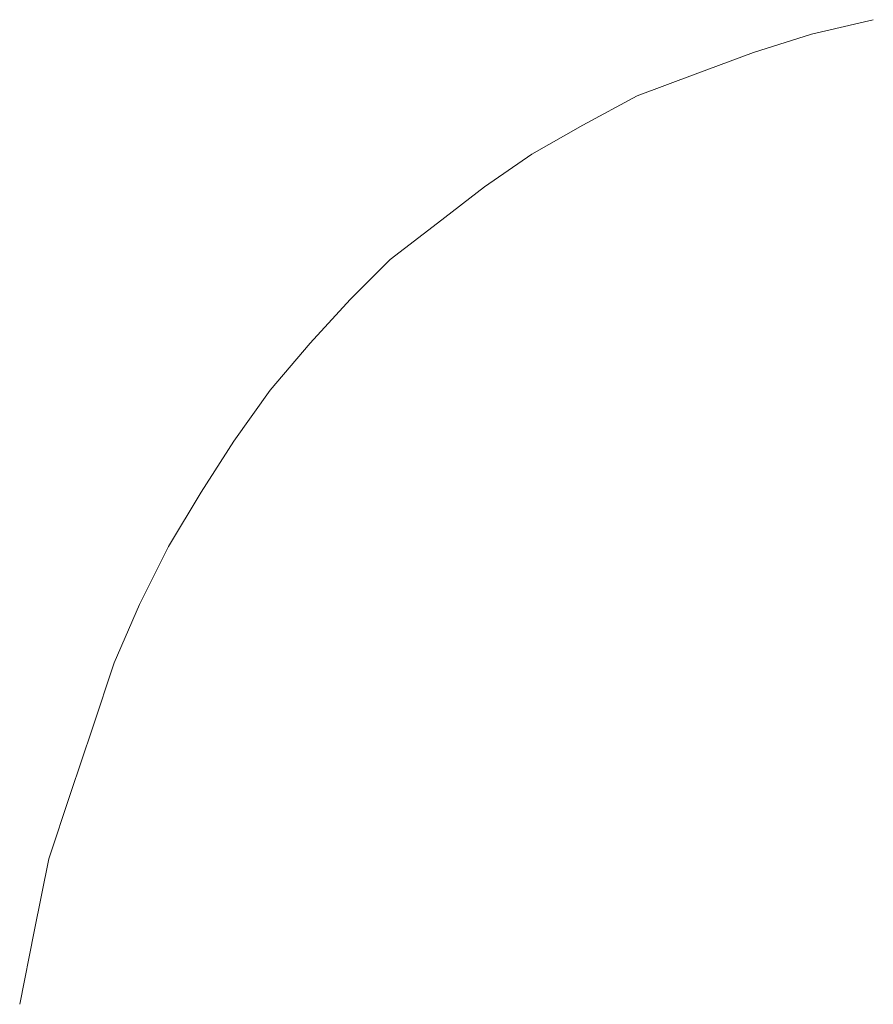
# Model space of a CAD drawing. Extents: x 261105 to 7565828, y -85627 to 5881792.
# Tile 102 of 116: x 365901.11 to 365908.58, y -24184.78 to -24176.16. Entities that reach past the tile are written whole.
import ezdxf

# ---------------------------------------------------------------- set-up
doc = ezdxf.new("R2010")
doc.units = 0
doc.header["$MEASUREMENT"] = 0
doc.layers.add('CZ-CI', color=140, linetype='Continuous', lineweight=9)

msp = doc.modelspace()

# ---------------------------------------------------------------- linework, layer by layer
at = {"layer": 'CZ-CI'}
for p, q in [((365908.5809, -24176.1589, -0.0175), (365908.0404, -24176.2861, -0.0175)), ((365908.5809, -24176.1589, -0.0175), (365908.0404, -24176.2861, -0.0175)), ((365908.5809, -24176.1589, -0.0175), (365908.0404, -24176.2861, -0.0175)), ((365908.5809, -24176.1589, -0.0175), (365908.0404, -24176.2861, -0.0175)), ((365908.5809, -24176.1589, -0.0175), (365908.0404, -24176.2861, -0.0175)), ((365908.5809, -24176.1589, -0.0175), (365908.0404, -24176.2861, -0.0175)), ((365908.5809, -24176.1589, -0.0175), (365908.0404, -24176.2861, -0.0175)), ((365908.5809, -24176.1589, -0.0175), (365908.0404, -24176.2861, -0.0175)), ((365908.5809, -24176.1589, -0.0175), (365908.0404, -24176.2861, -0.0175)), ((365908.5809, -24176.1589, -0.0175), (365908.0404, -24176.2861, -0.0175)), ((365908.5809, -24176.1589, -0.0175), (365908.0404, -24176.2861, -0.0175)), ((365908.5809, -24176.1589, -0.0175), (365908.0404, -24176.2861, -0.0175)), ((365908.5809, -24176.1589, -0.0175), (365908.0404, -24176.2861, -0.0175)), ((365908.5809, -24176.1589, -0.0175), (365908.0404, -24176.2861, -0.0175)), ((365908.5809, -24176.1589, -0.0175), (365908.0404, -24176.2861, -0.0175)), ((365908.5809, -24176.1589, -0.0175), (365908.0404, -24176.2861, -0.0175)), ((365908.5809, -24176.1589, -0.0175), (365908.0404, -24176.2861, -0.0175)), ((365908.5809, -24176.1589, -0.0175), (365908.0404, -24176.2861, -0.0175)), ((365908.5809, -24176.1589, -0.0175), (365908.0404, -24176.2861, -0.0175)), ((365908.5809, -24176.1589, -0.0175), (365908.0404, -24176.2861, -0.0175)), ((365908.5809, -24176.1589, -0.0175), (365908.0404, -24176.2861, -0.0175)), ((365908.5809, -24176.1589, -0.0175), (365908.0404, -24176.2861, -0.0175)), ((365908.5809, -24176.1589, -0.0175), (365908.0404, -24176.2861, -0.0175)), ((365908.5809, -24176.1589, -0.0175), (365908.0404, -24176.2861, -0.0175)), ((365908.0404, -24176.2861, -0.0175), (365907.5317, -24176.4451, -0.0175)), ((365908.0404, -24176.2861, -0.0175), (365907.5317, -24176.4451, -0.0175)), ((365908.0404, -24176.2861, -0.0175), (365907.5317, -24176.4451, -0.0175)), ((365908.0404, -24176.2861, -0.0175), (365907.5317, -24176.4451, -0.0175)), ((365908.0404, -24176.2861, -0.0175), (365907.5317, -24176.4451, -0.0175)), ((365908.0404, -24176.2861, -0.0175), (365907.5317, -24176.4451, -0.0175)), ((365908.0404, -24176.2861, -0.0175), (365907.5317, -24176.4451, -0.0175)), ((365908.0404, -24176.2861, -0.0175), (365907.5317, -24176.4451, -0.0175)), ((365908.0404, -24176.2861, -0.0175), (365907.5317, -24176.4451, -0.0175)), ((365908.0404, -24176.2861, -0.0175), (365907.5317, -24176.4451, -0.0175)), ((365908.0404, -24176.2861, -0.0175), (365907.5317, -24176.4451, -0.0175)), ((365908.0404, -24176.2861, -0.0175), (365907.5317, -24176.4451, -0.0175)), ((365908.0404, -24176.2861, -0.0175), (365907.5317, -24176.4451, -0.0175)), ((365908.0404, -24176.2861, -0.0175), (365907.5317, -24176.4451, -0.0175)), ((365908.0404, -24176.2861, -0.0175), (365907.5317, -24176.4451, -0.0175)), ((365908.0404, -24176.2861, -0.0175), (365907.5317, -24176.4451, -0.0175)), ((365908.0404, -24176.2861, -0.0175), (365907.5317, -24176.4451, -0.0175)), ((365908.0404, -24176.2861, -0.0175), (365907.5317, -24176.4451, -0.0175)), ((365908.0404, -24176.2861, -0.0175), (365907.5317, -24176.4451, -0.0175)), ((365908.0404, -24176.2861, -0.0175), (365907.5317, -24176.4451, -0.0175)), ((365908.0404, -24176.2861, -0.0175), (365907.5317, -24176.4451, -0.0175)), ((365908.0404, -24176.2861, -0.0175), (365907.5317, -24176.4451, -0.0175)), ((365908.0404, -24176.2861, -0.0175), (365907.5317, -24176.4451, -0.0175)), ((365908.0404, -24176.2861, -0.0175), (365907.5317, -24176.4451, -0.0175)), ((365907.5317, -24176.4451, -0.0175), (365907.0229, -24176.6358, -0.0175)), ((365907.5317, -24176.4451, -0.0175), (365907.0229, -24176.6358, -0.0175)), ((365907.5317, -24176.4451, -0.0175), (365907.0229, -24176.6358, -0.0175)), ((365907.5317, -24176.4451, -0.0175), (365907.0229, -24176.6358, -0.0175)), ((365907.5317, -24176.4451, -0.0175), (365907.0229, -24176.6358, -0.0175)), ((365907.5317, -24176.4451, -0.0175), (365907.0229, -24176.6358, -0.0175)), ((365907.5317, -24176.4451, -0.0175), (365907.0229, -24176.6358, -0.0175)), ((365907.5317, -24176.4451, -0.0175), (365907.0229, -24176.6358, -0.0175)), ((365907.5317, -24176.4451, -0.0175), (365907.0229, -24176.6358, -0.0175)), ((365907.5317, -24176.4451, -0.0175), (365907.0229, -24176.6358, -0.0175)), ((365907.5317, -24176.4451, -0.0175), (365907.0229, -24176.6358, -0.0175)), ((365907.5317, -24176.4451, -0.0175), (365907.0229, -24176.6358, -0.0175)), ((365907.5317, -24176.4451, -0.0175), (365907.0229, -24176.6358, -0.0175)), ((365907.5317, -24176.4451, -0.0175), (365907.0229, -24176.6358, -0.0175)), ((365907.5317, -24176.4451, -0.0175), (365907.0229, -24176.6358, -0.0175)), ((365907.5317, -24176.4451, -0.0175), (365907.0229, -24176.6358, -0.0175)), ((365907.5317, -24176.4451, -0.0175), (365907.0229, -24176.6358, -0.0175)), ((365907.5317, -24176.4451, -0.0175), (365907.0229, -24176.6358, -0.0175)), ((365907.5317, -24176.4451, -0.0175), (365907.0229, -24176.6358, -0.0175)), ((365907.5317, -24176.4451, -0.0175), (365907.0229, -24176.6358, -0.0175)), ((365907.5317, -24176.4451, -0.0175), (365907.0229, -24176.6358, -0.0175)), ((365907.5317, -24176.4451, -0.0175), (365907.0229, -24176.6358, -0.0175)), ((365907.5317, -24176.4451, -0.0175), (365907.0229, -24176.6358, -0.0175)), ((365907.5317, -24176.4451, -0.0175), (365907.0229, -24176.6358, -0.0175)), ((365907.0229, -24176.6358, -0.0175), (365906.5142, -24176.8266, -0.0175)), ((365907.0229, -24176.6358, -0.0175), (365906.5142, -24176.8266, -0.0175)), ((365907.0229, -24176.6358, -0.0175), (365906.5142, -24176.8266, -0.0175)), ((365907.0229, -24176.6358, -0.0175), (365906.5142, -24176.8266, -0.0175)), ((365907.0229, -24176.6358, -0.0175), (365906.5142, -24176.8266, -0.0175)), ((365907.0229, -24176.6358, -0.0175), (365906.5142, -24176.8266, -0.0175)), ((365907.0229, -24176.6358, -0.0175), (365906.5142, -24176.8266, -0.0175)), ((365907.0229, -24176.6358, -0.0175), (365906.5142, -24176.8266, -0.0175)), ((365907.0229, -24176.6358, -0.0175), (365906.5142, -24176.8266, -0.0175)), ((365907.0229, -24176.6358, -0.0175), (365906.5142, -24176.8266, -0.0175)), ((365907.0229, -24176.6358, -0.0175), (365906.5142, -24176.8266, -0.0175)), ((365907.0229, -24176.6358, -0.0175), (365906.5142, -24176.8266, -0.0175)), ((365907.0229, -24176.6358, -0.0175), (365906.5142, -24176.8266, -0.0175)), ((365907.0229, -24176.6358, -0.0175), (365906.5142, -24176.8266, -0.0175)), ((365907.0229, -24176.6358, -0.0175), (365906.5142, -24176.8266, -0.0175)), ((365907.0229, -24176.6358, -0.0175), (365906.5142, -24176.8266, -0.0175)), ((365907.0229, -24176.6358, -0.0175), (365906.5142, -24176.8266, -0.0175)), ((365907.0229, -24176.6358, -0.0175), (365906.5142, -24176.8266, -0.0175)), ((365907.0229, -24176.6358, -0.0175), (365906.5142, -24176.8266, -0.0175)), ((365907.0229, -24176.6358, -0.0175), (365906.5142, -24176.8266, -0.0175)), ((365907.0229, -24176.6358, -0.0175), (365906.5142, -24176.8266, -0.0175)), ((365907.0229, -24176.6358, -0.0175), (365906.5142, -24176.8266, -0.0175)), ((365907.0229, -24176.6358, -0.0175), (365906.5142, -24176.8266, -0.0175)), ((365907.0229, -24176.6358, -0.0175), (365906.5142, -24176.8266, -0.0175)), ((365906.5142, -24176.8266, -0.0175), (365906.0373, -24177.081, -0.0175)), ((365906.5142, -24176.8266, -0.0175), (365906.0373, -24177.081, -0.0175)), ((365906.5142, -24176.8266, -0.0175), (365906.0373, -24177.081, -0.0175)), ((365906.5142, -24176.8266, -0.0175), (365906.0373, -24177.081, -0.0175)), ((365906.5142, -24176.8266, -0.0175), (365906.0373, -24177.081, -0.0175)), ((365906.5142, -24176.8266, -0.0175), (365906.0373, -24177.081, -0.0175)), ((365906.5142, -24176.8266, -0.0175), (365906.0373, -24177.081, -0.0175)), ((365906.5142, -24176.8266, -0.0175), (365906.0373, -24177.081, -0.0175)), ((365906.5142, -24176.8266, -0.0175), (365906.0373, -24177.081, -0.0175)), ((365906.5142, -24176.8266, -0.0175), (365906.0373, -24177.081, -0.0175)), ((365906.5142, -24176.8266, -0.0175), (365906.0373, -24177.081, -0.0175)), ((365906.5142, -24176.8266, -0.0175), (365906.0373, -24177.081, -0.0175)), ((365906.5142, -24176.8266, -0.0175), (365906.0373, -24177.081, -0.0175)), ((365906.5142, -24176.8266, -0.0175), (365906.0373, -24177.081, -0.0175)), ((365906.5142, -24176.8266, -0.0175), (365906.0373, -24177.081, -0.0175)), ((365906.5142, -24176.8266, -0.0175), (365906.0373, -24177.081, -0.0175)), ((365906.5142, -24176.8266, -0.0175), (365906.0373, -24177.081, -0.0175)), ((365906.5142, -24176.8266, -0.0175), (365906.0373, -24177.081, -0.0175)), ((365906.5142, -24176.8266, -0.0175), (365906.0373, -24177.081, -0.0175)), ((365906.5142, -24176.8266, -0.0175), (365906.0373, -24177.081, -0.0175)), ((365906.5142, -24176.8266, -0.0175), (365906.0373, -24177.081, -0.0175)), ((365906.5142, -24176.8266, -0.0175), (365906.0373, -24177.081, -0.0175)), ((365906.5142, -24176.8266, -0.0175), (365906.0373, -24177.081, -0.0175)), ((365906.5142, -24176.8266, -0.0175), (365906.0373, -24177.081, -0.0175)), ((365906.0373, -24177.081, -0.0175), (365905.5921, -24177.3354, -0.0175)), ((365906.0373, -24177.081, -0.0175), (365905.5921, -24177.3354, -0.0175)), ((365906.0373, -24177.081, -0.0175), (365905.5921, -24177.3354, -0.0175)), ((365906.0373, -24177.081, -0.0175), (365905.5921, -24177.3354, -0.0175)), ((365906.0373, -24177.081, -0.0175), (365905.5921, -24177.3354, -0.0175)), ((365906.0373, -24177.081, -0.0175), (365905.5921, -24177.3354, -0.0175)), ((365906.0373, -24177.081, -0.0175), (365905.5921, -24177.3354, -0.0175)), ((365906.0373, -24177.081, -0.0175), (365905.5921, -24177.3354, -0.0175)), ((365906.0373, -24177.081, -0.0175), (365905.5921, -24177.3354, -0.0175)), ((365906.0373, -24177.081, -0.0175), (365905.5921, -24177.3354, -0.0175)), ((365906.0373, -24177.081, -0.0175), (365905.5921, -24177.3354, -0.0175)), ((365906.0373, -24177.081, -0.0175), (365905.5921, -24177.3354, -0.0175)), ((365906.0373, -24177.081, -0.0175), (365905.5921, -24177.3354, -0.0175)), ((365906.0373, -24177.081, -0.0175), (365905.5921, -24177.3354, -0.0175)), ((365906.0373, -24177.081, -0.0175), (365905.5921, -24177.3354, -0.0175)), ((365906.0373, -24177.081, -0.0175), (365905.5921, -24177.3354, -0.0175)), ((365906.0373, -24177.081, -0.0175), (365905.5921, -24177.3354, -0.0175)), ((365906.0373, -24177.081, -0.0175), (365905.5921, -24177.3354, -0.0175)), ((365906.0373, -24177.081, -0.0175), (365905.5921, -24177.3354, -0.0175)), ((365906.0373, -24177.081, -0.0175), (365905.5921, -24177.3354, -0.0175)), ((365906.0373, -24177.081, -0.0175), (365905.5921, -24177.3354, -0.0175)), ((365906.0373, -24177.081, -0.0175), (365905.5921, -24177.3354, -0.0175)), ((365906.0373, -24177.081, -0.0175), (365905.5921, -24177.3354, -0.0175)), ((365906.0373, -24177.081, -0.0175), (365905.5921, -24177.3354, -0.0175)), ((365905.5921, -24177.3354, -0.0175), (365905.1788, -24177.6215, -0.0175)), ((365905.5921, -24177.3354, -0.0175), (365905.1788, -24177.6215, -0.0175)), ((365905.5921, -24177.3354, -0.0175), (365905.1788, -24177.6215, -0.0175)), ((365905.5921, -24177.3354, -0.0175), (365905.1788, -24177.6215, -0.0175)), ((365905.5921, -24177.3354, -0.0175), (365905.1788, -24177.6215, -0.0175)), ((365905.5921, -24177.3354, -0.0175), (365905.1788, -24177.6215, -0.0175)), ((365905.5921, -24177.3354, -0.0175), (365905.1788, -24177.6215, -0.0175)), ((365905.5921, -24177.3354, -0.0175), (365905.1788, -24177.6215, -0.0175)), ((365905.5921, -24177.3354, -0.0175), (365905.1788, -24177.6215, -0.0175)), ((365905.5921, -24177.3354, -0.0175), (365905.1788, -24177.6215, -0.0175)), ((365905.5921, -24177.3354, -0.0175), (365905.1788, -24177.6215, -0.0175)), ((365905.5921, -24177.3354, -0.0175), (365905.1788, -24177.6215, -0.0175)), ((365905.5921, -24177.3354, -0.0175), (365905.1788, -24177.6215, -0.0175)), ((365905.5921, -24177.3354, -0.0175), (365905.1788, -24177.6215, -0.0175)), ((365905.5921, -24177.3354, -0.0175), (365905.1788, -24177.6215, -0.0175)), ((365905.5921, -24177.3354, -0.0175), (365905.1788, -24177.6215, -0.0175)), ((365905.5921, -24177.3354, -0.0175), (365905.1788, -24177.6215, -0.0175)), ((365905.5921, -24177.3354, -0.0175), (365905.1788, -24177.6215, -0.0175)), ((365905.5921, -24177.3354, -0.0175), (365905.1788, -24177.6215, -0.0175)), ((365905.5921, -24177.3354, -0.0175), (365905.1788, -24177.6215, -0.0175)), ((365905.5921, -24177.3354, -0.0175), (365905.1788, -24177.6215, -0.0175)), ((365905.5921, -24177.3354, -0.0175), (365905.1788, -24177.6215, -0.0175)), ((365905.5921, -24177.3354, -0.0175), (365905.1788, -24177.6215, -0.0175)), ((365905.5921, -24177.3354, -0.0175), (365905.1788, -24177.6215, -0.0175)), ((365905.1788, -24177.6215, -0.0175), (365904.7654, -24177.9395, -0.0175)), ((365905.1788, -24177.6215, -0.0175), (365904.7654, -24177.9395, -0.0175)), ((365905.1788, -24177.6215, -0.0175), (365904.7654, -24177.9395, -0.0175)), ((365905.1788, -24177.6215, -0.0175), (365904.7654, -24177.9395, -0.0175)), ((365905.1788, -24177.6215, -0.0175), (365904.7654, -24177.9395, -0.0175)), ((365905.1788, -24177.6215, -0.0175), (365904.7654, -24177.9395, -0.0175)), ((365905.1788, -24177.6215, -0.0175), (365904.7654, -24177.9395, -0.0175)), ((365905.1788, -24177.6215, -0.0175), (365904.7654, -24177.9395, -0.0175)), ((365905.1788, -24177.6215, -0.0175), (365904.7654, -24177.9395, -0.0175)), ((365905.1788, -24177.6215, -0.0175), (365904.7654, -24177.9395, -0.0175)), ((365905.1788, -24177.6215, -0.0175), (365904.7654, -24177.9395, -0.0175)), ((365905.1788, -24177.6215, -0.0175), (365904.7654, -24177.9395, -0.0175)), ((365905.1788, -24177.6215, -0.0175), (365904.7654, -24177.9395, -0.0175)), ((365905.1788, -24177.6215, -0.0175), (365904.7654, -24177.9395, -0.0175)), ((365905.1788, -24177.6215, -0.0175), (365904.7654, -24177.9395, -0.0175)), ((365905.1788, -24177.6215, -0.0175), (365904.7654, -24177.9395, -0.0175)), ((365905.1788, -24177.6215, -0.0175), (365904.7654, -24177.9395, -0.0175)), ((365905.1788, -24177.6215, -0.0175), (365904.7654, -24177.9395, -0.0175)), ((365905.1788, -24177.6215, -0.0175), (365904.7654, -24177.9395, -0.0175)), ((365905.1788, -24177.6215, -0.0175), (365904.7654, -24177.9395, -0.0175)), ((365905.1788, -24177.6215, -0.0175), (365904.7654, -24177.9395, -0.0175)), ((365905.1788, -24177.6215, -0.0175), (365904.7654, -24177.9395, -0.0175)), ((365905.1788, -24177.6215, -0.0175), (365904.7654, -24177.9395, -0.0175)), ((365905.1788, -24177.6215, -0.0175), (365904.7654, -24177.9395, -0.0175)), ((365904.7654, -24177.9395, -0.0175), (365904.3521, -24178.2574, -0.0175)), ((365904.7654, -24177.9395, -0.0175), (365904.3521, -24178.2574, -0.0175)), ((365904.7654, -24177.9395, -0.0175), (365904.3521, -24178.2574, -0.0175)), ((365904.7654, -24177.9395, -0.0175), (365904.3521, -24178.2574, -0.0175)), ((365904.7654, -24177.9395, -0.0175), (365904.3521, -24178.2574, -0.0175)), ((365904.7654, -24177.9395, -0.0175), (365904.3521, -24178.2574, -0.0175)), ((365904.7654, -24177.9395, -0.0175), (365904.3521, -24178.2574, -0.0175)), ((365904.7654, -24177.9395, -0.0175), (365904.3521, -24178.2574, -0.0175)), ((365904.7654, -24177.9395, -0.0175), (365904.3521, -24178.2574, -0.0175)), ((365904.7654, -24177.9395, -0.0175), (365904.3521, -24178.2574, -0.0175)), ((365904.7654, -24177.9395, -0.0175), (365904.3521, -24178.2574, -0.0175)), ((365904.7654, -24177.9395, -0.0175), (365904.3521, -24178.2574, -0.0175)), ((365904.7654, -24177.9395, -0.0175), (365904.3521, -24178.2574, -0.0175)), ((365904.7654, -24177.9395, -0.0175), (365904.3521, -24178.2574, -0.0175)), ((365904.7654, -24177.9395, -0.0175), (365904.3521, -24178.2574, -0.0175)), ((365904.7654, -24177.9395, -0.0175), (365904.3521, -24178.2574, -0.0175)), ((365904.7654, -24177.9395, -0.0175), (365904.3521, -24178.2574, -0.0175)), ((365904.7654, -24177.9395, -0.0175), (365904.3521, -24178.2574, -0.0175)), ((365904.7654, -24177.9395, -0.0175), (365904.3521, -24178.2574, -0.0175)), ((365904.7654, -24177.9395, -0.0175), (365904.3521, -24178.2574, -0.0175)), ((365904.7654, -24177.9395, -0.0175), (365904.3521, -24178.2574, -0.0175)), ((365904.7654, -24177.9395, -0.0175), (365904.3521, -24178.2574, -0.0175)), ((365904.7654, -24177.9395, -0.0175), (365904.3521, -24178.2574, -0.0175)), ((365904.7654, -24177.9395, -0.0175), (365904.3521, -24178.2574, -0.0175)), ((365904.3521, -24178.2574, -0.0175), (365904.0023, -24178.6072, -0.0175)), ((365904.3521, -24178.2574, -0.0175), (365904.0023, -24178.6072, -0.0175)), ((365904.3521, -24178.2574, -0.0175), (365904.0023, -24178.6072, -0.0175)), ((365904.3521, -24178.2574, -0.0175), (365904.0023, -24178.6072, -0.0175)), ((365904.3521, -24178.2574, -0.0175), (365904.0023, -24178.6072, -0.0175)), ((365904.3521, -24178.2574, -0.0175), (365904.0023, -24178.6072, -0.0175)), ((365904.3521, -24178.2574, -0.0175), (365904.0023, -24178.6072, -0.0175)), ((365904.3521, -24178.2574, -0.0175), (365904.0023, -24178.6072, -0.0175)), ((365904.3521, -24178.2574, -0.0175), (365904.0023, -24178.6072, -0.0175)), ((365904.3521, -24178.2574, -0.0175), (365904.0023, -24178.6072, -0.0175)), ((365904.3521, -24178.2574, -0.0175), (365904.0023, -24178.6072, -0.0175)), ((365904.3521, -24178.2574, -0.0175), (365904.0023, -24178.6072, -0.0175)), ((365904.3521, -24178.2574, -0.0175), (365904.0023, -24178.6072, -0.0175)), ((365904.3521, -24178.2574, -0.0175), (365904.0023, -24178.6072, -0.0175)), ((365904.3521, -24178.2574, -0.0175), (365904.0023, -24178.6072, -0.0175)), ((365904.3521, -24178.2574, -0.0175), (365904.0023, -24178.6072, -0.0175)), ((365904.3521, -24178.2574, -0.0175), (365904.0023, -24178.6072, -0.0175)), ((365904.3521, -24178.2574, -0.0175), (365904.0023, -24178.6072, -0.0175)), ((365904.3521, -24178.2574, -0.0175), (365904.0023, -24178.6072, -0.0175)), ((365904.3521, -24178.2574, -0.0175), (365904.0023, -24178.6072, -0.0175)), ((365904.3521, -24178.2574, -0.0175), (365904.0023, -24178.6072, -0.0175)), ((365904.3521, -24178.2574, -0.0175), (365904.0023, -24178.6072, -0.0175)), ((365904.3521, -24178.2574, -0.0175), (365904.0023, -24178.6072, -0.0175)), ((365904.3521, -24178.2574, -0.0175), (365904.0023, -24178.6072, -0.0175)), ((365904.0023, -24178.6072, -0.0175), (365903.6526, -24178.9888, -0.0175)), ((365904.0023, -24178.6072, -0.0175), (365903.6526, -24178.9888, -0.0175)), ((365904.0023, -24178.6072, -0.0175), (365903.6526, -24178.9888, -0.0175)), ((365904.0023, -24178.6072, -0.0175), (365903.6526, -24178.9888, -0.0175)), ((365904.0023, -24178.6072, -0.0175), (365903.6526, -24178.9888, -0.0175)), ((365904.0023, -24178.6072, -0.0175), (365903.6526, -24178.9888, -0.0175)), ((365904.0023, -24178.6072, -0.0175), (365903.6526, -24178.9888, -0.0175)), ((365904.0023, -24178.6072, -0.0175), (365903.6526, -24178.9888, -0.0175)), ((365904.0023, -24178.6072, -0.0175), (365903.6526, -24178.9888, -0.0175)), ((365904.0023, -24178.6072, -0.0175), (365903.6526, -24178.9888, -0.0175)), ((365904.0023, -24178.6072, -0.0175), (365903.6526, -24178.9888, -0.0175)), ((365904.0023, -24178.6072, -0.0175), (365903.6526, -24178.9888, -0.0175)), ((365904.0023, -24178.6072, -0.0175), (365903.6526, -24178.9888, -0.0175)), ((365904.0023, -24178.6072, -0.0175), (365903.6526, -24178.9888, -0.0175)), ((365904.0023, -24178.6072, -0.0175), (365903.6526, -24178.9888, -0.0175)), ((365904.0023, -24178.6072, -0.0175), (365903.6526, -24178.9888, -0.0175)), ((365904.0023, -24178.6072, -0.0175), (365903.6526, -24178.9888, -0.0175)), ((365904.0023, -24178.6072, -0.0175), (365903.6526, -24178.9888, -0.0175)), ((365904.0023, -24178.6072, -0.0175), (365903.6526, -24178.9888, -0.0175)), ((365904.0023, -24178.6072, -0.0175), (365903.6526, -24178.9888, -0.0175)), ((365904.0023, -24178.6072, -0.0175), (365903.6526, -24178.9888, -0.0175)), ((365904.0023, -24178.6072, -0.0175), (365903.6526, -24178.9888, -0.0175)), ((365904.0023, -24178.6072, -0.0175), (365903.6526, -24178.9888, -0.0175)), ((365904.0023, -24178.6072, -0.0175), (365903.6526, -24178.9888, -0.0175)), ((365903.6526, -24178.9888, -0.0175), (365903.3028, -24179.4021, -0.0175)), ((365903.6526, -24178.9888, -0.0175), (365903.3028, -24179.4021, -0.0175)), ((365903.6526, -24178.9888, -0.0175), (365903.3028, -24179.4021, -0.0175)), ((365903.6526, -24178.9888, -0.0175), (365903.3028, -24179.4021, -0.0175)), ((365903.6526, -24178.9888, -0.0175), (365903.3028, -24179.4021, -0.0175)), ((365903.6526, -24178.9888, -0.0175), (365903.3028, -24179.4021, -0.0175)), ((365903.6526, -24178.9888, -0.0175), (365903.3028, -24179.4021, -0.0175)), ((365903.6526, -24178.9888, -0.0175), (365903.3028, -24179.4021, -0.0175)), ((365903.6526, -24178.9888, -0.0175), (365903.3028, -24179.4021, -0.0175)), ((365903.6526, -24178.9888, -0.0175), (365903.3028, -24179.4021, -0.0175)), ((365903.6526, -24178.9888, -0.0175), (365903.3028, -24179.4021, -0.0175)), ((365903.6526, -24178.9888, -0.0175), (365903.3028, -24179.4021, -0.0175)), ((365903.6526, -24178.9888, -0.0175), (365903.3028, -24179.4021, -0.0175)), ((365903.6526, -24178.9888, -0.0175), (365903.3028, -24179.4021, -0.0175)), ((365903.6526, -24178.9888, -0.0175), (365903.3028, -24179.4021, -0.0175)), ((365903.6526, -24178.9888, -0.0175), (365903.3028, -24179.4021, -0.0175)), ((365903.6526, -24178.9888, -0.0175), (365903.3028, -24179.4021, -0.0175)), ((365903.6526, -24178.9888, -0.0175), (365903.3028, -24179.4021, -0.0175)), ((365903.6526, -24178.9888, -0.0175), (365903.3028, -24179.4021, -0.0175)), ((365903.6526, -24178.9888, -0.0175), (365903.3028, -24179.4021, -0.0175)), ((365903.6526, -24178.9888, -0.0175), (365903.3028, -24179.4021, -0.0175)), ((365903.6526, -24178.9888, -0.0175), (365903.3028, -24179.4021, -0.0175)), ((365903.6526, -24178.9888, -0.0175), (365903.3028, -24179.4021, -0.0175)), ((365903.6526, -24178.9888, -0.0175), (365903.3028, -24179.4021, -0.0175)), ((365903.3028, -24179.4021, -0.0175), (365902.9848, -24179.8472, -0.0175)), ((365903.3028, -24179.4021, -0.0175), (365902.9848, -24179.8472, -0.0175)), ((365903.3028, -24179.4021, -0.0175), (365902.9848, -24179.8472, -0.0175)), ((365903.3028, -24179.4021, -0.0175), (365902.9848, -24179.8472, -0.0175)), ((365903.3028, -24179.4021, -0.0175), (365902.9848, -24179.8472, -0.0175)), ((365903.3028, -24179.4021, -0.0175), (365902.9848, -24179.8472, -0.0175)), ((365903.3028, -24179.4021, -0.0175), (365902.9848, -24179.8472, -0.0175)), ((365903.3028, -24179.4021, -0.0175), (365902.9848, -24179.8472, -0.0175)), ((365903.3028, -24179.4021, -0.0175), (365902.9848, -24179.8472, -0.0175)), ((365903.3028, -24179.4021, -0.0175), (365902.9848, -24179.8472, -0.0175)), ((365903.3028, -24179.4021, -0.0175), (365902.9848, -24179.8472, -0.0175)), ((365903.3028, -24179.4021, -0.0175), (365902.9848, -24179.8472, -0.0175)), ((365903.3028, -24179.4021, -0.0175), (365902.9848, -24179.8472, -0.0175)), ((365903.3028, -24179.4021, -0.0175), (365902.9848, -24179.8472, -0.0175)), ((365903.3028, -24179.4021, -0.0175), (365902.9848, -24179.8472, -0.0175)), ((365903.3028, -24179.4021, -0.0175), (365902.9848, -24179.8472, -0.0175)), ((365903.3028, -24179.4021, -0.0175), (365902.9848, -24179.8472, -0.0175)), ((365903.3028, -24179.4021, -0.0175), (365902.9848, -24179.8472, -0.0175)), ((365903.3028, -24179.4021, -0.0175), (365902.9848, -24179.8472, -0.0175)), ((365903.3028, -24179.4021, -0.0175), (365902.9848, -24179.8472, -0.0175)), ((365903.3028, -24179.4021, -0.0175), (365902.9848, -24179.8472, -0.0175)), ((365903.3028, -24179.4021, -0.0175), (365902.9848, -24179.8472, -0.0175)), ((365903.3028, -24179.4021, -0.0175), (365902.9848, -24179.8472, -0.0175)), ((365903.3028, -24179.4021, -0.0175), (365902.9848, -24179.8472, -0.0175)), ((365902.9848, -24179.8472, -0.0175), (365902.6987, -24180.2924, -0.0175)), ((365902.9848, -24179.8472, -0.0175), (365902.6987, -24180.2924, -0.0175)), ((365902.9848, -24179.8472, -0.0175), (365902.6987, -24180.2924, -0.0175)), ((365902.9848, -24179.8472, -0.0175), (365902.6987, -24180.2924, -0.0175)), ((365902.9848, -24179.8472, -0.0175), (365902.6987, -24180.2924, -0.0175)), ((365902.9848, -24179.8472, -0.0175), (365902.6987, -24180.2924, -0.0175)), ((365902.9848, -24179.8472, -0.0175), (365902.6987, -24180.2924, -0.0175)), ((365902.9848, -24179.8472, -0.0175), (365902.6987, -24180.2924, -0.0175)), ((365902.9848, -24179.8472, -0.0175), (365902.6987, -24180.2924, -0.0175)), ((365902.9848, -24179.8472, -0.0175), (365902.6987, -24180.2924, -0.0175)), ((365902.9848, -24179.8472, -0.0175), (365902.6987, -24180.2924, -0.0175)), ((365902.9848, -24179.8472, -0.0175), (365902.6987, -24180.2924, -0.0175)), ((365902.9848, -24179.8472, -0.0175), (365902.6987, -24180.2924, -0.0175)), ((365902.9848, -24179.8472, -0.0175), (365902.6987, -24180.2924, -0.0175)), ((365902.9848, -24179.8472, -0.0175), (365902.6987, -24180.2924, -0.0175)), ((365902.9848, -24179.8472, -0.0175), (365902.6987, -24180.2924, -0.0175)), ((365902.9848, -24179.8472, -0.0175), (365902.6987, -24180.2924, -0.0175)), ((365902.9848, -24179.8472, -0.0175), (365902.6987, -24180.2924, -0.0175)), ((365902.9848, -24179.8472, -0.0175), (365902.6987, -24180.2924, -0.0175)), ((365902.9848, -24179.8472, -0.0175), (365902.6987, -24180.2924, -0.0175)), ((365902.9848, -24179.8472, -0.0175), (365902.6987, -24180.2924, -0.0175)), ((365902.9848, -24179.8472, -0.0175), (365902.6987, -24180.2924, -0.0175)), ((365902.9848, -24179.8472, -0.0175), (365902.6987, -24180.2924, -0.0175)), ((365902.9848, -24179.8472, -0.0175), (365902.6987, -24180.2924, -0.0175)), ((365902.6987, -24180.2924, -0.0175), (365902.4125, -24180.7693, -0.0175)), ((365902.6987, -24180.2924, -0.0175), (365902.4125, -24180.7693, -0.0175)), ((365902.6987, -24180.2924, -0.0175), (365902.4125, -24180.7693, -0.0175)), ((365902.6987, -24180.2924, -0.0175), (365902.4125, -24180.7693, -0.0175)), ((365902.6987, -24180.2924, -0.0175), (365902.4125, -24180.7693, -0.0175)), ((365902.6987, -24180.2924, -0.0175), (365902.4125, -24180.7693, -0.0175)), ((365902.6987, -24180.2924, -0.0175), (365902.4125, -24180.7693, -0.0175)), ((365902.6987, -24180.2924, -0.0175), (365902.4125, -24180.7693, -0.0175)), ((365902.6987, -24180.2924, -0.0175), (365902.4125, -24180.7693, -0.0175)), ((365902.6987, -24180.2924, -0.0175), (365902.4125, -24180.7693, -0.0175)), ((365902.6987, -24180.2924, -0.0175), (365902.4125, -24180.7693, -0.0175)), ((365902.6987, -24180.2924, -0.0175), (365902.4125, -24180.7693, -0.0175)), ((365902.6987, -24180.2924, -0.0175), (365902.4125, -24180.7693, -0.0175)), ((365902.6987, -24180.2924, -0.0175), (365902.4125, -24180.7693, -0.0175)), ((365902.6987, -24180.2924, -0.0175), (365902.4125, -24180.7693, -0.0175)), ((365902.6987, -24180.2924, -0.0175), (365902.4125, -24180.7693, -0.0175)), ((365902.6987, -24180.2924, -0.0175), (365902.4125, -24180.7693, -0.0175)), ((365902.6987, -24180.2924, -0.0175), (365902.4125, -24180.7693, -0.0175)), ((365902.6987, -24180.2924, -0.0175), (365902.4125, -24180.7693, -0.0175)), ((365902.6987, -24180.2924, -0.0175), (365902.4125, -24180.7693, -0.0175)), ((365902.6987, -24180.2924, -0.0175), (365902.4125, -24180.7693, -0.0175)), ((365902.6987, -24180.2924, -0.0175), (365902.4125, -24180.7693, -0.0175)), ((365902.6987, -24180.2924, -0.0175), (365902.4125, -24180.7693, -0.0175)), ((365902.6987, -24180.2924, -0.0175), (365902.4125, -24180.7693, -0.0175)), ((365902.4125, -24180.7693, -0.0175), (365902.1581, -24181.2781, -0.0175)), ((365902.4125, -24180.7693, -0.0175), (365902.1581, -24181.2781, -0.0175)), ((365902.4125, -24180.7693, -0.0175), (365902.1581, -24181.2781, -0.0175)), ((365902.4125, -24180.7693, -0.0175), (365902.1581, -24181.2781, -0.0175)), ((365902.4125, -24180.7693, -0.0175), (365902.1581, -24181.2781, -0.0175)), ((365902.4125, -24180.7693, -0.0175), (365902.1581, -24181.2781, -0.0175)), ((365902.4125, -24180.7693, -0.0175), (365902.1581, -24181.2781, -0.0175)), ((365902.4125, -24180.7693, -0.0175), (365902.1581, -24181.2781, -0.0175)), ((365902.4125, -24180.7693, -0.0175), (365902.1581, -24181.2781, -0.0175)), ((365902.4125, -24180.7693, -0.0175), (365902.1581, -24181.2781, -0.0175)), ((365902.4125, -24180.7693, -0.0175), (365902.1581, -24181.2781, -0.0175)), ((365902.4125, -24180.7693, -0.0175), (365902.1581, -24181.2781, -0.0175)), ((365902.4125, -24180.7693, -0.0175), (365902.1581, -24181.2781, -0.0175)), ((365902.4125, -24180.7693, -0.0175), (365902.1581, -24181.2781, -0.0175)), ((365902.4125, -24180.7693, -0.0175), (365902.1581, -24181.2781, -0.0175)), ((365902.4125, -24180.7693, -0.0175), (365902.1581, -24181.2781, -0.0175)), ((365902.4125, -24180.7693, -0.0175), (365902.1581, -24181.2781, -0.0175)), ((365902.4125, -24180.7693, -0.0175), (365902.1581, -24181.2781, -0.0175)), ((365902.4125, -24180.7693, -0.0175), (365902.1581, -24181.2781, -0.0175)), ((365902.4125, -24180.7693, -0.0175), (365902.1581, -24181.2781, -0.0175)), ((365902.4125, -24180.7693, -0.0175), (365902.1581, -24181.2781, -0.0175)), ((365902.4125, -24180.7693, -0.0175), (365902.1581, -24181.2781, -0.0175)), ((365902.4125, -24180.7693, -0.0175), (365902.1581, -24181.2781, -0.0175)), ((365902.4125, -24180.7693, -0.0175), (365902.1581, -24181.2781, -0.0175)), ((365902.1581, -24181.2781, -0.0175), (365901.9356, -24181.7868, -0.0175)), ((365902.1581, -24181.2781, -0.0175), (365901.9356, -24181.7868, -0.0175)), ((365902.1581, -24181.2781, -0.0175), (365901.9356, -24181.7868, -0.0175)), ((365902.1581, -24181.2781, -0.0175), (365901.9356, -24181.7868, -0.0175)), ((365902.1581, -24181.2781, -0.0175), (365901.9356, -24181.7868, -0.0175)), ((365902.1581, -24181.2781, -0.0175), (365901.9356, -24181.7868, -0.0175)), ((365902.1581, -24181.2781, -0.0175), (365901.9356, -24181.7868, -0.0175)), ((365902.1581, -24181.2781, -0.0175), (365901.9356, -24181.7868, -0.0175)), ((365902.1581, -24181.2781, -0.0175), (365901.9356, -24181.7868, -0.0175)), ((365902.1581, -24181.2781, -0.0175), (365901.9356, -24181.7868, -0.0175)), ((365902.1581, -24181.2781, -0.0175), (365901.9356, -24181.7868, -0.0175)), ((365902.1581, -24181.2781, -0.0175), (365901.9356, -24181.7868, -0.0175)), ((365902.1581, -24181.2781, -0.0175), (365901.9356, -24181.7868, -0.0175)), ((365902.1581, -24181.2781, -0.0175), (365901.9356, -24181.7868, -0.0175)), ((365902.1581, -24181.2781, -0.0175), (365901.9356, -24181.7868, -0.0175)), ((365902.1581, -24181.2781, -0.0175), (365901.9356, -24181.7868, -0.0175)), ((365902.1581, -24181.2781, -0.0175), (365901.9356, -24181.7868, -0.0175)), ((365902.1581, -24181.2781, -0.0175), (365901.9356, -24181.7868, -0.0175)), ((365902.1581, -24181.2781, -0.0175), (365901.9356, -24181.7868, -0.0175)), ((365902.1581, -24181.2781, -0.0175), (365901.9356, -24181.7868, -0.0175)), ((365902.1581, -24181.2781, -0.0175), (365901.9356, -24181.7868, -0.0175)), ((365902.1581, -24181.2781, -0.0175), (365901.9356, -24181.7868, -0.0175)), ((365902.1581, -24181.2781, -0.0175), (365901.9356, -24181.7868, -0.0175)), ((365902.1581, -24181.2781, -0.0175), (365901.9356, -24181.7868, -0.0175)), ((365901.9356, -24181.7868, -0.0175), (365901.7448, -24182.3591, -0.0175)), ((365901.9356, -24181.7868, -0.0175), (365901.7448, -24182.3591, -0.0175)), ((365901.9356, -24181.7868, -0.0175), (365901.7448, -24182.3591, -0.0175)), ((365901.9356, -24181.7868, -0.0175), (365901.7448, -24182.3591, -0.0175)), ((365901.9356, -24181.7868, -0.0175), (365901.7448, -24182.3591, -0.0175)), ((365901.9356, -24181.7868, -0.0175), (365901.7448, -24182.3591, -0.0175)), ((365901.9356, -24181.7868, -0.0175), (365901.7448, -24182.3591, -0.0175)), ((365901.9356, -24181.7868, -0.0175), (365901.7448, -24182.3591, -0.0175)), ((365901.9356, -24181.7868, -0.0175), (365901.7448, -24182.3591, -0.0175)), ((365901.9356, -24181.7868, -0.0175), (365901.7448, -24182.3591, -0.0175)), ((365901.9356, -24181.7868, -0.0175), (365901.7448, -24182.3591, -0.0175)), ((365901.9356, -24181.7868, -0.0175), (365901.7448, -24182.3591, -0.0175)), ((365901.9356, -24181.7868, -0.0175), (365901.7448, -24182.3591, -0.0175)), ((365901.9356, -24181.7868, -0.0175), (365901.7448, -24182.3591, -0.0175)), ((365901.9356, -24181.7868, -0.0175), (365901.7448, -24182.3591, -0.0175)), ((365901.9356, -24181.7868, -0.0175), (365901.7448, -24182.3591, -0.0175)), ((365901.9356, -24181.7868, -0.0175), (365901.7448, -24182.3591, -0.0175)), ((365901.9356, -24181.7868, -0.0175), (365901.7448, -24182.3591, -0.0175)), ((365901.9356, -24181.7868, -0.0175), (365901.7448, -24182.3591, -0.0175)), ((365901.9356, -24181.7868, -0.0175), (365901.7448, -24182.3591, -0.0175)), ((365901.9356, -24181.7868, -0.0175), (365901.7448, -24182.3591, -0.0175)), ((365901.9356, -24181.7868, -0.0175), (365901.7448, -24182.3591, -0.0175)), ((365901.9356, -24181.7868, -0.0175), (365901.7448, -24182.3591, -0.0175)), ((365901.9356, -24181.7868, -0.0175), (365901.7448, -24182.3591, -0.0175)), ((365901.7448, -24182.3591, -0.0175), (365901.554, -24182.9315, -0.0175)), ((365901.7448, -24182.3591, -0.0175), (365901.554, -24182.9315, -0.0175)), ((365901.7448, -24182.3591, -0.0175), (365901.554, -24182.9315, -0.0175)), ((365901.7448, -24182.3591, -0.0175), (365901.554, -24182.9315, -0.0175)), ((365901.7448, -24182.3591, -0.0175), (365901.554, -24182.9315, -0.0175)), ((365901.7448, -24182.3591, -0.0175), (365901.554, -24182.9315, -0.0175)), ((365901.7448, -24182.3591, -0.0175), (365901.554, -24182.9315, -0.0175)), ((365901.7448, -24182.3591, -0.0175), (365901.554, -24182.9315, -0.0175)), ((365901.7448, -24182.3591, -0.0175), (365901.554, -24182.9315, -0.0175)), ((365901.7448, -24182.3591, -0.0175), (365901.554, -24182.9315, -0.0175)), ((365901.7448, -24182.3591, -0.0175), (365901.554, -24182.9315, -0.0175)), ((365901.7448, -24182.3591, -0.0175), (365901.554, -24182.9315, -0.0175)), ((365901.7448, -24182.3591, -0.0175), (365901.554, -24182.9315, -0.0175)), ((365901.7448, -24182.3591, -0.0175), (365901.554, -24182.9315, -0.0175)), ((365901.7448, -24182.3591, -0.0175), (365901.554, -24182.9315, -0.0175)), ((365901.7448, -24182.3591, -0.0175), (365901.554, -24182.9315, -0.0175)), ((365901.7448, -24182.3591, -0.0175), (365901.554, -24182.9315, -0.0175)), ((365901.7448, -24182.3591, -0.0175), (365901.554, -24182.9315, -0.0175)), ((365901.7448, -24182.3591, -0.0175), (365901.554, -24182.9315, -0.0175)), ((365901.7448, -24182.3591, -0.0175), (365901.554, -24182.9315, -0.0175)), ((365901.7448, -24182.3591, -0.0175), (365901.554, -24182.9315, -0.0175)), ((365901.7448, -24182.3591, -0.0175), (365901.554, -24182.9315, -0.0175)), ((365901.7448, -24182.3591, -0.0175), (365901.554, -24182.9315, -0.0175)), ((365901.7448, -24182.3591, -0.0175), (365901.554, -24182.9315, -0.0175)), ((365901.554, -24182.9315, -0.0175), (365901.3632, -24183.5038, -0.0175)), ((365901.554, -24182.9315, -0.0175), (365901.3632, -24183.5038, -0.0175)), ((365901.554, -24182.9315, -0.0175), (365901.3632, -24183.5038, -0.0175)), ((365901.554, -24182.9315, -0.0175), (365901.3632, -24183.5038, -0.0175)), ((365901.554, -24182.9315, -0.0175), (365901.3632, -24183.5038, -0.0175)), ((365901.554, -24182.9315, -0.0175), (365901.3632, -24183.5038, -0.0175)), ((365901.554, -24182.9315, -0.0175), (365901.3632, -24183.5038, -0.0175)), ((365901.554, -24182.9315, -0.0175), (365901.3632, -24183.5038, -0.0175)), ((365901.554, -24182.9315, -0.0175), (365901.3632, -24183.5038, -0.0175)), ((365901.554, -24182.9315, -0.0175), (365901.3632, -24183.5038, -0.0175)), ((365901.554, -24182.9315, -0.0175), (365901.3632, -24183.5038, -0.0175)), ((365901.554, -24182.9315, -0.0175), (365901.3632, -24183.5038, -0.0175)), ((365901.554, -24182.9315, -0.0175), (365901.3632, -24183.5038, -0.0175)), ((365901.554, -24182.9315, -0.0175), (365901.3632, -24183.5038, -0.0175)), ((365901.554, -24182.9315, -0.0175), (365901.3632, -24183.5038, -0.0175)), ((365901.554, -24182.9315, -0.0175), (365901.3632, -24183.5038, -0.0175)), ((365901.554, -24182.9315, -0.0175), (365901.3632, -24183.5038, -0.0175)), ((365901.554, -24182.9315, -0.0175), (365901.3632, -24183.5038, -0.0175)), ((365901.554, -24182.9315, -0.0175), (365901.3632, -24183.5038, -0.0175)), ((365901.554, -24182.9315, -0.0175), (365901.3632, -24183.5038, -0.0175)), ((365901.554, -24182.9315, -0.0175), (365901.3632, -24183.5038, -0.0175)), ((365901.554, -24182.9315, -0.0175), (365901.3632, -24183.5038, -0.0175)), ((365901.554, -24182.9315, -0.0175), (365901.3632, -24183.5038, -0.0175)), ((365901.554, -24182.9315, -0.0175), (365901.3632, -24183.5038, -0.0175)), ((365901.3632, -24183.5038, -0.0175), (365901.2361, -24184.1397, -0.0175)), ((365901.3632, -24183.5038, -0.0175), (365901.2361, -24184.1397, -0.0175)), ((365901.3632, -24183.5038, -0.0175), (365901.2361, -24184.1397, -0.0175)), ((365901.3632, -24183.5038, -0.0175), (365901.2361, -24184.1397, -0.0175)), ((365901.3632, -24183.5038, -0.0175), (365901.2361, -24184.1397, -0.0175)), ((365901.3632, -24183.5038, -0.0175), (365901.2361, -24184.1397, -0.0175)), ((365901.3632, -24183.5038, -0.0175), (365901.2361, -24184.1397, -0.0175)), ((365901.3632, -24183.5038, -0.0175), (365901.2361, -24184.1397, -0.0175)), ((365901.3632, -24183.5038, -0.0175), (365901.2361, -24184.1397, -0.0175)), ((365901.3632, -24183.5038, -0.0175), (365901.2361, -24184.1397, -0.0175)), ((365901.3632, -24183.5038, -0.0175), (365901.2361, -24184.1397, -0.0175)), ((365901.3632, -24183.5038, -0.0175), (365901.2361, -24184.1397, -0.0175)), ((365901.3632, -24183.5038, -0.0175), (365901.2361, -24184.1397, -0.0175)), ((365901.3632, -24183.5038, -0.0175), (365901.2361, -24184.1397, -0.0175)), ((365901.3632, -24183.5038, -0.0175), (365901.2361, -24184.1397, -0.0175)), ((365901.3632, -24183.5038, -0.0175), (365901.2361, -24184.1397, -0.0175)), ((365901.3632, -24183.5038, -0.0175), (365901.2361, -24184.1397, -0.0175)), ((365901.3632, -24183.5038, -0.0175), (365901.2361, -24184.1397, -0.0175)), ((365901.3632, -24183.5038, -0.0175), (365901.2361, -24184.1397, -0.0175)), ((365901.3632, -24183.5038, -0.0175), (365901.2361, -24184.1397, -0.0175)), ((365901.3632, -24183.5038, -0.0175), (365901.2361, -24184.1397, -0.0175)), ((365901.3632, -24183.5038, -0.0175), (365901.2361, -24184.1397, -0.0175)), ((365901.3632, -24183.5038, -0.0175), (365901.2361, -24184.1397, -0.0175)), ((365901.3632, -24183.5038, -0.0175), (365901.2361, -24184.1397, -0.0175)), ((365901.2361, -24184.1397, -0.0175), (365901.1089, -24184.7756, -0.0175)), ((365901.2361, -24184.1397, -0.0175), (365901.1089, -24184.7756, -0.0175)), ((365901.2361, -24184.1397, -0.0175), (365901.1089, -24184.7756, -0.0175)), ((365901.2361, -24184.1397, -0.0175), (365901.1089, -24184.7756, -0.0175)), ((365901.2361, -24184.1397, -0.0175), (365901.1089, -24184.7756, -0.0175)), ((365901.2361, -24184.1397, -0.0175), (365901.1089, -24184.7756, -0.0175)), ((365901.2361, -24184.1397, -0.0175), (365901.1089, -24184.7756, -0.0175)), ((365901.2361, -24184.1397, -0.0175), (365901.1089, -24184.7756, -0.0175)), ((365901.2361, -24184.1397, -0.0175), (365901.1089, -24184.7756, -0.0175)), ((365901.2361, -24184.1397, -0.0175), (365901.1089, -24184.7756, -0.0175)), ((365901.2361, -24184.1397, -0.0175), (365901.1089, -24184.7756, -0.0175)), ((365901.2361, -24184.1397, -0.0175), (365901.1089, -24184.7756, -0.0175)), ((365901.2361, -24184.1397, -0.0175), (365901.1089, -24184.7756, -0.0175)), ((365901.2361, -24184.1397, -0.0175), (365901.1089, -24184.7756, -0.0175)), ((365901.2361, -24184.1397, -0.0175), (365901.1089, -24184.7756, -0.0175)), ((365901.2361, -24184.1397, -0.0175), (365901.1089, -24184.7756, -0.0175)), ((365901.2361, -24184.1397, -0.0175), (365901.1089, -24184.7756, -0.0175)), ((365901.2361, -24184.1397, -0.0175), (365901.1089, -24184.7756, -0.0175)), ((365901.2361, -24184.1397, -0.0175), (365901.1089, -24184.7756, -0.0175)), ((365901.2361, -24184.1397, -0.0175), (365901.1089, -24184.7756, -0.0175)), ((365901.2361, -24184.1397, -0.0175), (365901.1089, -24184.7756, -0.0175)), ((365901.2361, -24184.1397, -0.0175), (365901.1089, -24184.7756, -0.0175)), ((365901.2361, -24184.1397, -0.0175), (365901.1089, -24184.7756, -0.0175)), ((365901.2361, -24184.1397, -0.0175), (365901.1089, -24184.7756, -0.0175))]:
    msp.add_line(p, q, dxfattribs=at)

doc.saveas('drawing.dxf')
